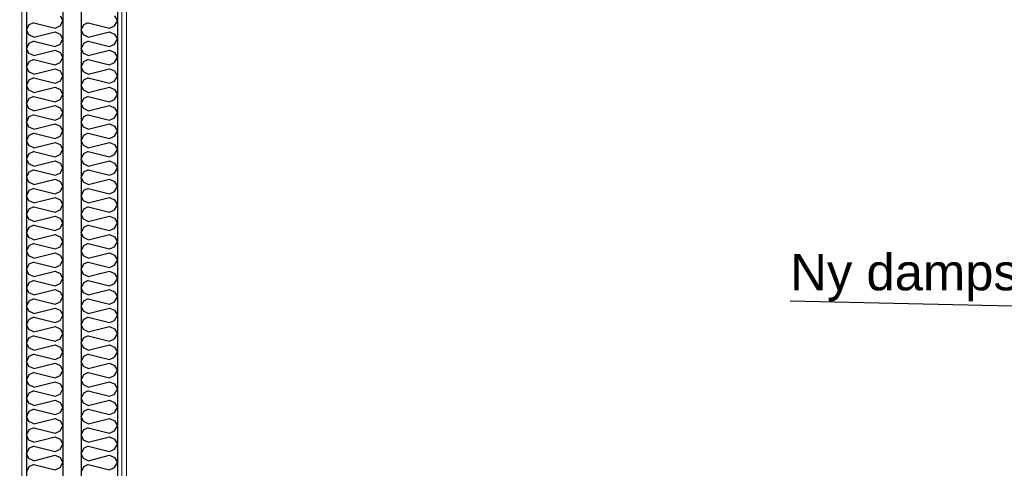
# Model space of a CAD drawing. Header units: millimetres. Extents: x -8544 to 51179, y -2070 to 23603.
# Tile 169 of 174: x 40793 to 43502, y 4664 to 5896. Entities that reach past the tile are written whole.
import ezdxf

# ---------------------------------------------------------------- set-up
doc = ezdxf.new("R2010")
doc.units = ezdxf.units.MM
doc.header["$LTSCALE"] = 0.5
doc.header["$MEASUREMENT"] = 0
doc.linetypes.add('PLINE', pattern=[0])
doc.linetypes.add('Wipeout_Contour', pattern=[2000, 0, -2000])
doc.layers.add('236- Innvendig kledning og overflate(Nye konstruksjoner)', color=7, linetype='Continuous', lineweight=0)
for name, color, linetype in [('24-- Innervegger (Skravur)(Nye konstruksjoner)', 7, 'Continuous'), ('24-- Innervegger(Nye konstruksjoner)', 7, 'Continuous'), ('832- Tekst bygning(Nye konstruksjoner)', 7, 'Continuous')]:
    doc.layers.add(name, color=color, linetype=linetype)
doc.styles.add('GENERATED_STYLE_3', font='arial.ttf')
doc.dimstyles.new('GENERATED_STYLE__2', dxfattribs={"dimtxt": 0.18, "dimasz": 182.4, "dimexe": 0.18, "dimexo": 0.0625, "dimgap": 0, "dimtad": 0, "dimtih": 1, "dimtoh": 1, "dimdec": 4, "dimzin": 0, "dimdsep": 46, "dimcen": 0.09, "dimadec": 0, "dimazin": 0, "dimtfac": 1, "dimtdec": 4, "dimtmove": 0, "dimatfit": 3, "dimldrblk": 'ARROWHEAD_5', "dimfxl": 1, "dimtolj": 1, "dimtzin": 0, "dimarcsym": 0})
pattern_1 = [(270, (0, 0), (86.60254, 0), [0, -50]), (270, (43.3, -25), (86.60254, 0), [0, -50])]

# ---------------------------------------------------------------- blocks, each defined once
blk = doc.blocks.new('*X96')
at = {"layer": '24-- Innervegger (Skravur)(Nye konstruksjoner)', "linetype": 'PLINE'}
for p, q in [((41054.2, 5907.1), (41061.9, 5893.3)), ((40968.5, 5881.8), (40961.9, 5868)), ((40982, 5888), (40968.5, 5881.8)), ((40982, 5888), (41040.7, 5873.3)), ((41040.7, 5873.3), (41054.2, 5879.5)), ((41054.2, 5879.5), (41061.9, 5893.3)), ((40968.5, 5854.2), (40961.9, 5868)), ((40982, 5848), (40968.5, 5854.2)), ((40982, 5848), (41040.7, 5862.7)), ((41040.7, 5862.7), (41054.2, 5856.5)), ((41054.2, 5856.5), (41061.9, 5842.7)), ((40968.5, 5831.2), (40961.9, 5817.4)), ((40982, 5837.4), (40968.5, 5831.2)), ((40982, 5837.4), (41040.7, 5822.7)), ((41040.7, 5822.7), (41054.2, 5828.9)), ((41054.2, 5828.9), (41061.9, 5842.7)), ((40968.5, 5803.6), (40961.9, 5817.4)), ((40982, 5797.4), (40968.5, 5803.6)), ((40982, 5797.4), (41040.7, 5812.1)), ((41040.7, 5812.1), (41054.2, 5805.9)), ((41054.2, 5805.9), (41061.9, 5792.1)), ((40968.5, 5780.6), (40961.9, 5766.8)), ((40982, 5786.8), (40968.5, 5780.6)), ((40982, 5786.8), (41040.7, 5772.1)), ((41040.7, 5772.1), (41054.2, 5778.3)), ((41054.2, 5778.3), (41061.9, 5792.1)), ((40968.5, 5753), (40961.9, 5766.8)), ((40982, 5746.8), (40968.5, 5753)), ((40982, 5746.8), (41040.7, 5761.5)), ((41040.7, 5761.5), (41054.2, 5755.3)), ((41054.2, 5755.3), (41061.9, 5741.5)), ((40968.5, 5730), (40961.9, 5716.2)), ((40968.5, 5702.4), (40961.9, 5716.2)), ((40982, 5736.2), (40968.5, 5730)), ((40982, 5736.2), (41040.7, 5721.5)), ((41040.7, 5721.5), (41054.2, 5727.7)), ((41054.2, 5727.7), (41061.9, 5741.5)), ((40982, 5696.2), (40968.5, 5702.4)), ((40982, 5696.2), (41040.7, 5710.9)), ((41040.7, 5710.9), (41054.2, 5704.7)), ((41054.2, 5704.7), (41061.9, 5690.9)), ((41054.2, 5677.1), (41061.9, 5690.9)), ((40968.5, 5679.4), (40961.9, 5665.6)), ((40968.5, 5651.8), (40961.9, 5665.6)), ((40982, 5685.6), (40968.5, 5679.4)), ((40982, 5685.6), (41040.7, 5670.9)), ((41040.7, 5670.9), (41054.2, 5677.1)), ((40982, 5645.7), (40968.5, 5651.8)), ((40982, 5635), (40968.5, 5628.9)), ((40982, 5645.7), (41040.7, 5660.3)), ((40982, 5635), (41040.7, 5620.4)), ((41040.7, 5660.3), (41054.2, 5654.2)), ((41054.2, 5654.2), (41061.9, 5640.3)), ((41054.2, 5626.5), (41061.9, 5640.3)), ((40968.5, 5628.9), (40961.9, 5615)), ((40968.5, 5601.2), (40961.9, 5615)), ((40982, 5595.1), (41040.7, 5609.7)), ((41040.7, 5620.4), (41054.2, 5626.5)), ((41040.7, 5609.7), (41054.2, 5603.6)), ((40982, 5595.1), (40968.5, 5601.2)), ((40982, 5584.4), (40968.5, 5578.3)), ((40982, 5584.4), (41040.7, 5569.8)), ((41054.2, 5603.6), (41061.9, 5589.8)), ((41054.2, 5575.9), (41061.9, 5589.8)), ((40968.5, 5578.3), (40961.9, 5564.5)), ((40968.5, 5550.6), (40961.9, 5564.5)), ((40982, 5544.5), (41040.7, 5559.1)), ((41040.7, 5569.8), (41054.2, 5575.9)), ((41040.7, 5559.1), (41054.2, 5553)), ((40968.5, 5527.7), (40961.9, 5513.9)), ((40982, 5544.5), (40968.5, 5550.6)), ((40982, 5533.9), (40968.5, 5527.7)), ((40982, 5533.9), (41040.7, 5519.2)), ((41054.2, 5553), (41061.9, 5539.2)), ((41054.2, 5525.4), (41061.9, 5539.2)), ((40968.5, 5500.1), (40961.9, 5513.9)), ((40982, 5493.9), (40968.5, 5500.1)), ((40982, 5493.9), (41040.7, 5508.6)), ((41040.7, 5519.2), (41054.2, 5525.4)), ((41040.7, 5508.6), (41054.2, 5502.4)), ((41054.2, 5502.4), (41061.9, 5488.6)), ((40968.5, 5477.1), (40961.9, 5463.3)), ((40982, 5483.3), (40968.5, 5477.1)), ((40982, 5483.3), (41040.7, 5468.6)), ((41040.7, 5468.6), (41054.2, 5474.8)), ((41054.2, 5474.8), (41061.9, 5488.6)), ((40968.5, 5449.5), (40961.9, 5463.3)), ((40982, 5443.3), (40968.5, 5449.5)), ((40982, 5443.3), (41040.7, 5458)), ((41040.7, 5458), (41054.2, 5451.8)), ((41054.2, 5451.8), (41061.9, 5438)), ((40968.5, 5426.5), (40961.9, 5412.7)), ((40982, 5432.7), (40968.5, 5426.5)), ((40982, 5432.7), (41040.7, 5418)), ((41040.7, 5418), (41054.2, 5424.2)), ((41054.2, 5424.2), (41061.9, 5438)), ((40968.5, 5398.9), (40961.9, 5412.7)), ((40982, 5392.7), (40968.5, 5398.9)), ((40982, 5392.7), (41040.7, 5407.4)), ((41040.7, 5407.4), (41054.2, 5401.2)), ((41054.2, 5401.2), (41061.9, 5387.4)), ((40968.5, 5375.9), (40961.9, 5362.1)), ((40982, 5382.1), (40968.5, 5375.9)), ((40982, 5382.1), (41040.7, 5367.4)), ((41040.7, 5367.4), (41054.2, 5373.6)), ((41054.2, 5373.6), (41061.9, 5387.4)), ((40968.5, 5348.3), (40961.9, 5362.1)), ((40982, 5342.1), (40968.5, 5348.3)), ((40982, 5342.1), (41040.7, 5356.8)), ((41040.7, 5356.8), (41054.2, 5350.6)), ((41054.2, 5350.6), (41061.9, 5336.8)), ((41054.2, 5323), (41061.9, 5336.8)), ((40968.5, 5325.3), (40961.9, 5311.5)), ((40968.5, 5297.7), (40961.9, 5311.5)), ((40982, 5331.5), (40968.5, 5325.3)), ((40982, 5331.5), (41040.7, 5316.8)), ((41040.7, 5316.8), (41054.2, 5323)), ((40982, 5291.5), (40968.5, 5297.7)), ((40982, 5291.5), (41040.7, 5306.2)), ((41040.7, 5306.2), (41054.2, 5300)), ((41054.2, 5300), (41061.9, 5286.2)), ((41054.2, 5272.4), (41061.9, 5286.2)), ((40968.5, 5274.8), (40961.9, 5260.9)), ((40968.5, 5247.1), (40961.9, 5260.9)), ((40982, 5280.9), (40968.5, 5274.8)), ((40982, 5280.9), (41040.7, 5266.3)), ((40982, 5241), (41040.7, 5255.6)), ((41040.7, 5266.3), (41054.2, 5272.4)), ((41040.7, 5255.6), (41054.2, 5249.5)), ((40982, 5241), (40968.5, 5247.1)), ((40982, 5230.3), (40968.5, 5224.2)), ((40982, 5230.3), (41040.7, 5215.7)), ((41054.2, 5249.5), (41061.9, 5235.6)), ((41054.2, 5221.8), (41061.9, 5235.6)), ((40968.5, 5224.2), (40961.9, 5210.4)), ((40968.5, 5196.5), (40961.9, 5210.4)), ((40982, 5190.4), (41040.7, 5205)), ((41040.7, 5215.7), (41054.2, 5221.8)), ((41040.7, 5205), (41054.2, 5198.9)), ((40982, 5190.4), (40968.5, 5196.5)), ((40982, 5179.7), (40968.5, 5173.6)), ((40982, 5179.7), (41040.7, 5165.1)), ((41054.2, 5198.9), (41061.9, 5185.1)), ((41054.2, 5171.2), (41061.9, 5185.1)), ((40968.5, 5173.6), (40961.9, 5159.8)), ((40968.5, 5146), (40961.9, 5159.8)), ((40982, 5139.8), (41040.7, 5154.5)), ((41040.7, 5165.1), (41054.2, 5171.2)), ((41040.7, 5154.5), (41054.2, 5148.3)), ((41054.2, 5148.3), (41061.9, 5134.5)), ((40968.5, 5123), (40961.9, 5109.2)), ((40982, 5139.8), (40968.5, 5146)), ((40982, 5129.2), (40968.5, 5123)), ((40982, 5129.2), (41040.7, 5114.5)), ((41040.7, 5114.5), (41054.2, 5120.7)), ((41054.2, 5120.7), (41061.9, 5134.5)), ((40968.5, 5095.4), (40961.9, 5109.2)), ((40982, 5089.2), (40968.5, 5095.4)), ((40982, 5089.2), (41040.7, 5103.9)), ((41040.7, 5103.9), (41054.2, 5097.7)), ((41054.2, 5097.7), (41061.9, 5083.9)), ((40968.5, 5072.4), (40961.9, 5058.6)), ((40982, 5078.6), (40968.5, 5072.4)), ((40982, 5078.6), (41040.7, 5063.9)), ((41040.7, 5063.9), (41054.2, 5070.1)), ((41054.2, 5070.1), (41061.9, 5083.9)), ((40968.5, 5044.8), (40961.9, 5058.6)), ((40982, 5038.6), (40968.5, 5044.8)), ((40982, 5038.6), (41040.7, 5053.3)), ((41040.7, 5053.3), (41054.2, 5047.1)), ((41054.2, 5047.1), (41061.9, 5033.3)), ((40968.5, 5021.8), (40961.9, 5008)), ((40982, 5028), (40968.5, 5021.8)), ((40982, 5028), (41040.7, 5013.3)), ((41040.7, 5013.3), (41054.2, 5019.5)), ((41054.2, 5019.5), (41061.9, 5033.3)), ((40968.5, 4994.2), (40961.9, 5008)), ((40982, 4988), (40968.5, 4994.2)), ((40982, 4988), (41040.7, 5002.7)), ((41040.7, 5002.7), (41054.2, 4996.5)), ((41054.2, 4996.5), (41061.9, 4982.7)), ((40968.5, 4971.2), (40961.9, 4957.4)), ((40968.5, 4943.6), (40961.9, 4957.4)), ((40982, 4977.4), (40968.5, 4971.2)), ((40982, 4977.4), (41040.7, 4962.7)), ((41040.7, 4962.7), (41054.2, 4968.9)), ((41054.2, 4968.9), (41061.9, 4982.7)), ((40982, 4937.4), (40968.5, 4943.6)), ((40982, 4937.4), (41040.7, 4952.1)), ((41040.7, 4952.1), (41054.2, 4945.9)), ((41054.2, 4945.9), (41061.9, 4932.1)), ((41054.2, 4918.3), (41061.9, 4932.1)), ((40968.5, 4920.7), (40961.9, 4906.8)), ((40968.5, 4893), (40961.9, 4906.8)), ((40982, 4926.8), (40968.5, 4920.7)), ((40982, 4926.8), (41040.7, 4912.2)), ((41040.7, 4912.2), (41054.2, 4918.3)), ((40982, 4886.9), (40968.5, 4893)), ((40982, 4876.2), (40968.5, 4870.1)), ((40982, 4886.9), (41040.7, 4901.5)), ((40982, 4876.2), (41040.7, 4861.6)), ((41040.7, 4901.5), (41054.2, 4895.4)), ((41054.2, 4895.4), (41061.9, 4881.5)), ((41054.2, 4867.7), (41061.9, 4881.5)), ((40968.5, 4870.1), (40961.9, 4856.3)), ((40968.5, 4842.4), (40961.9, 4856.3)), ((40982, 4836.3), (41040.7, 4850.9)), ((41040.7, 4861.6), (41054.2, 4867.7)), ((41040.7, 4850.9), (41054.2, 4844.8)), ((40982, 4836.3), (40968.5, 4842.4)), ((40982, 4825.6), (40968.5, 4819.5)), ((40982, 4825.6), (41040.7, 4811)), ((41054.2, 4844.8), (41061.9, 4831)), ((41054.2, 4817.1), (41061.9, 4831)), ((40968.5, 4819.5), (40961.9, 4805.7)), ((40968.5, 4791.9), (40961.9, 4805.7)), ((40982, 4785.7), (41040.7, 4800.4)), ((41040.7, 4811), (41054.2, 4817.1)), ((41040.7, 4800.4), (41054.2, 4794.2)), ((40968.5, 4768.9), (40961.9, 4755.1)), ((40982, 4785.7), (40968.5, 4791.9)), ((40982, 4775.1), (40968.5, 4768.9)), ((40982, 4775.1), (41040.7, 4760.4)), ((41054.2, 4794.2), (41061.9, 4780.4)), ((41054.2, 4766.6), (41061.9, 4780.4)), ((40968.5, 4741.3), (40961.9, 4755.1)), ((40982, 4735.1), (40968.5, 4741.3)), ((40982, 4735.1), (41040.7, 4749.8)), ((41040.7, 4760.4), (41054.2, 4766.6)), ((41040.7, 4749.8), (41054.2, 4743.6)), ((41054.2, 4743.6), (41061.9, 4729.8)), ((40968.5, 4718.3), (40961.9, 4704.5)), ((40982, 4724.5), (40968.5, 4718.3)), ((40982, 4724.5), (41040.7, 4709.8)), ((41040.7, 4709.8), (41054.2, 4716)), ((41054.2, 4716), (41061.9, 4729.8)), ((40968.5, 4690.7), (40961.9, 4704.5)), ((40982, 4684.5), (40968.5, 4690.7)), ((40982, 4684.5), (41040.7, 4699.2)), ((41040.7, 4699.2), (41054.2, 4693)), ((41054.2, 4693), (41061.9, 4679.2)), ((40968.5, 4667.7), (40961.9, 4653.9)), ((40982, 4673.9), (40968.5, 4667.7)), ((40982, 4673.9), (41040.7, 4659.2)), ((41040.7, 4659.2), (41054.2, 4665.4)), ((41054.2, 4665.4), (41061.9, 4679.2))]:
    blk.add_line(p, q, dxfattribs=at)
blk = doc.blocks.new('*X97')
at = {"layer": '24-- Innervegger (Skravur)(Nye konstruksjoner)', "linetype": 'PLINE'}
for p, q in [((40904.2, 5907.1), (40911.9, 5893.3)), ((40818.5, 5881.8), (40811.9, 5868)), ((40832, 5888), (40818.5, 5881.8)), ((40832, 5888), (40890.7, 5873.3)), ((40890.7, 5873.3), (40904.2, 5879.5)), ((40904.2, 5879.5), (40911.9, 5893.3)), ((40818.5, 5854.2), (40811.9, 5868)), ((40832, 5848), (40818.5, 5854.2)), ((40832, 5848), (40890.7, 5862.7)), ((40890.7, 5862.7), (40904.2, 5856.5)), ((40904.2, 5856.5), (40911.9, 5842.7)), ((40818.5, 5831.2), (40811.9, 5817.4)), ((40832, 5837.4), (40818.5, 5831.2)), ((40832, 5837.4), (40890.7, 5822.7)), ((40890.7, 5822.7), (40904.2, 5828.9)), ((40904.2, 5828.9), (40911.9, 5842.7)), ((40818.5, 5803.6), (40811.9, 5817.4)), ((40832, 5797.4), (40818.5, 5803.6)), ((40832, 5797.4), (40890.7, 5812.1)), ((40890.7, 5812.1), (40904.2, 5805.9)), ((40904.2, 5805.9), (40911.9, 5792.1)), ((40818.5, 5780.6), (40811.9, 5766.8)), ((40832, 5786.8), (40818.5, 5780.6)), ((40832, 5786.8), (40890.7, 5772.1)), ((40890.7, 5772.1), (40904.2, 5778.3)), ((40904.2, 5778.3), (40911.9, 5792.1)), ((40818.5, 5753), (40811.9, 5766.8)), ((40832, 5746.8), (40818.5, 5753)), ((40832, 5746.8), (40890.7, 5761.5)), ((40890.7, 5761.5), (40904.2, 5755.3)), ((40904.2, 5755.3), (40911.9, 5741.5)), ((40818.5, 5730), (40811.9, 5716.2)), ((40818.5, 5702.4), (40811.9, 5716.2)), ((40832, 5736.2), (40818.5, 5730)), ((40832, 5736.2), (40890.7, 5721.5)), ((40890.7, 5721.5), (40904.2, 5727.7)), ((40904.2, 5727.7), (40911.9, 5741.5)), ((40832, 5696.2), (40818.5, 5702.4)), ((40832, 5696.2), (40890.7, 5710.9)), ((40890.7, 5710.9), (40904.2, 5704.7)), ((40904.2, 5704.7), (40911.9, 5690.9)), ((40904.2, 5677.1), (40911.9, 5690.9)), ((40818.5, 5679.4), (40811.9, 5665.6)), ((40818.5, 5651.8), (40811.9, 5665.6)), ((40832, 5685.6), (40818.5, 5679.4)), ((40832, 5685.6), (40890.7, 5670.9)), ((40890.7, 5670.9), (40904.2, 5677.1)), ((40832, 5645.7), (40818.5, 5651.8)), ((40832, 5635), (40818.5, 5628.9)), ((40832, 5645.7), (40890.7, 5660.3)), ((40832, 5635), (40890.7, 5620.4)), ((40890.7, 5660.3), (40904.2, 5654.2)), ((40904.2, 5654.2), (40911.9, 5640.3)), ((40904.2, 5626.5), (40911.9, 5640.3)), ((40818.5, 5628.9), (40811.9, 5615)), ((40818.5, 5601.2), (40811.9, 5615)), ((40832, 5595.1), (40890.7, 5609.7)), ((40890.7, 5620.4), (40904.2, 5626.5)), ((40890.7, 5609.7), (40904.2, 5603.6)), ((40832, 5595.1), (40818.5, 5601.2)), ((40832, 5584.4), (40818.5, 5578.3)), ((40832, 5584.4), (40890.7, 5569.8)), ((40904.2, 5603.6), (40911.9, 5589.8)), ((40904.2, 5575.9), (40911.9, 5589.8)), ((40818.5, 5578.3), (40811.9, 5564.5)), ((40818.5, 5550.6), (40811.9, 5564.5)), ((40832, 5544.5), (40890.7, 5559.1)), ((40890.7, 5569.8), (40904.2, 5575.9)), ((40890.7, 5559.1), (40904.2, 5553)), ((40818.5, 5527.7), (40811.9, 5513.9)), ((40832, 5544.5), (40818.5, 5550.6)), ((40832, 5533.9), (40818.5, 5527.7)), ((40832, 5533.9), (40890.7, 5519.2)), ((40904.2, 5553), (40911.9, 5539.2)), ((40904.2, 5525.4), (40911.9, 5539.2)), ((40818.5, 5500.1), (40811.9, 5513.9)), ((40832, 5493.9), (40818.5, 5500.1)), ((40832, 5493.9), (40890.7, 5508.6)), ((40890.7, 5519.2), (40904.2, 5525.4)), ((40890.7, 5508.6), (40904.2, 5502.4)), ((40904.2, 5502.4), (40911.9, 5488.6)), ((40818.5, 5477.1), (40811.9, 5463.3)), ((40832, 5483.3), (40818.5, 5477.1)), ((40832, 5483.3), (40890.7, 5468.6)), ((40890.7, 5468.6), (40904.2, 5474.8)), ((40904.2, 5474.8), (40911.9, 5488.6)), ((40818.5, 5449.5), (40811.9, 5463.3)), ((40832, 5443.3), (40818.5, 5449.5)), ((40832, 5443.3), (40890.7, 5458)), ((40890.7, 5458), (40904.2, 5451.8)), ((40904.2, 5451.8), (40911.9, 5438)), ((40818.5, 5426.5), (40811.9, 5412.7)), ((40832, 5432.7), (40818.5, 5426.5)), ((40832, 5432.7), (40890.7, 5418)), ((40890.7, 5418), (40904.2, 5424.2)), ((40904.2, 5424.2), (40911.9, 5438)), ((40818.5, 5398.9), (40811.9, 5412.7)), ((40832, 5392.7), (40818.5, 5398.9)), ((40832, 5392.7), (40890.7, 5407.4)), ((40890.7, 5407.4), (40904.2, 5401.2)), ((40904.2, 5401.2), (40911.9, 5387.4)), ((40818.5, 5375.9), (40811.9, 5362.1)), ((40832, 5382.1), (40818.5, 5375.9)), ((40832, 5382.1), (40890.7, 5367.4)), ((40890.7, 5367.4), (40904.2, 5373.6)), ((40904.2, 5373.6), (40911.9, 5387.4)), ((40818.5, 5348.3), (40811.9, 5362.1)), ((40832, 5342.1), (40818.5, 5348.3)), ((40832, 5342.1), (40890.7, 5356.8)), ((40890.7, 5356.8), (40904.2, 5350.6)), ((40904.2, 5350.6), (40911.9, 5336.8)), ((40904.2, 5323), (40911.9, 5336.8)), ((40818.5, 5325.3), (40811.9, 5311.5)), ((40818.5, 5297.7), (40811.9, 5311.5)), ((40832, 5331.5), (40818.5, 5325.3)), ((40832, 5331.5), (40890.7, 5316.8)), ((40890.7, 5316.8), (40904.2, 5323)), ((40832, 5291.5), (40818.5, 5297.7)), ((40832, 5291.5), (40890.7, 5306.2)), ((40890.7, 5306.2), (40904.2, 5300)), ((40904.2, 5300), (40911.9, 5286.2)), ((40904.2, 5272.4), (40911.9, 5286.2)), ((40818.5, 5274.8), (40811.9, 5260.9)), ((40818.5, 5247.1), (40811.9, 5260.9)), ((40832, 5280.9), (40818.5, 5274.8)), ((40832, 5280.9), (40890.7, 5266.3)), ((40832, 5241), (40890.7, 5255.6)), ((40890.7, 5266.3), (40904.2, 5272.4)), ((40890.7, 5255.6), (40904.2, 5249.5)), ((40832, 5241), (40818.5, 5247.1)), ((40832, 5230.3), (40818.5, 5224.2)), ((40832, 5230.3), (40890.7, 5215.7)), ((40904.2, 5249.5), (40911.9, 5235.6)), ((40904.2, 5221.8), (40911.9, 5235.6)), ((40818.5, 5224.2), (40811.9, 5210.4)), ((40818.5, 5196.5), (40811.9, 5210.4)), ((40832, 5190.4), (40890.7, 5205)), ((40890.7, 5215.7), (40904.2, 5221.8)), ((40890.7, 5205), (40904.2, 5198.9)), ((40832, 5190.4), (40818.5, 5196.5)), ((40832, 5179.7), (40818.5, 5173.6)), ((40832, 5179.7), (40890.7, 5165.1)), ((40904.2, 5198.9), (40911.9, 5185.1)), ((40904.2, 5171.2), (40911.9, 5185.1)), ((40818.5, 5173.6), (40811.9, 5159.8)), ((40818.5, 5146), (40811.9, 5159.8)), ((40832, 5139.8), (40890.7, 5154.5)), ((40890.7, 5165.1), (40904.2, 5171.2)), ((40890.7, 5154.5), (40904.2, 5148.3)), ((40904.2, 5148.3), (40911.9, 5134.5)), ((40818.5, 5123), (40811.9, 5109.2)), ((40832, 5139.8), (40818.5, 5146)), ((40832, 5129.2), (40818.5, 5123)), ((40832, 5129.2), (40890.7, 5114.5)), ((40890.7, 5114.5), (40904.2, 5120.7)), ((40904.2, 5120.7), (40911.9, 5134.5)), ((40818.5, 5095.4), (40811.9, 5109.2)), ((40832, 5089.2), (40818.5, 5095.4)), ((40832, 5089.2), (40890.7, 5103.9)), ((40890.7, 5103.9), (40904.2, 5097.7)), ((40904.2, 5097.7), (40911.9, 5083.9)), ((40818.5, 5072.4), (40811.9, 5058.6)), ((40832, 5078.6), (40818.5, 5072.4)), ((40832, 5078.6), (40890.7, 5063.9)), ((40890.7, 5063.9), (40904.2, 5070.1)), ((40904.2, 5070.1), (40911.9, 5083.9)), ((40818.5, 5044.8), (40811.9, 5058.6)), ((40832, 5038.6), (40818.5, 5044.8)), ((40832, 5038.6), (40890.7, 5053.3)), ((40890.7, 5053.3), (40904.2, 5047.1)), ((40904.2, 5047.1), (40911.9, 5033.3)), ((40818.5, 5021.8), (40811.9, 5008)), ((40832, 5028), (40818.5, 5021.8)), ((40832, 5028), (40890.7, 5013.3)), ((40890.7, 5013.3), (40904.2, 5019.5)), ((40904.2, 5019.5), (40911.9, 5033.3)), ((40818.5, 4994.2), (40811.9, 5008)), ((40832, 4988), (40818.5, 4994.2)), ((40832, 4988), (40890.7, 5002.7)), ((40890.7, 5002.7), (40904.2, 4996.5)), ((40904.2, 4996.5), (40911.9, 4982.7)), ((40818.5, 4971.2), (40811.9, 4957.4)), ((40818.5, 4943.6), (40811.9, 4957.4)), ((40832, 4977.4), (40818.5, 4971.2)), ((40832, 4977.4), (40890.7, 4962.7)), ((40890.7, 4962.7), (40904.2, 4968.9)), ((40904.2, 4968.9), (40911.9, 4982.7)), ((40832, 4937.4), (40818.5, 4943.6)), ((40832, 4937.4), (40890.7, 4952.1)), ((40890.7, 4952.1), (40904.2, 4945.9)), ((40904.2, 4945.9), (40911.9, 4932.1)), ((40904.2, 4918.3), (40911.9, 4932.1)), ((40818.5, 4920.7), (40811.9, 4906.8)), ((40818.5, 4893), (40811.9, 4906.8)), ((40832, 4926.8), (40818.5, 4920.7)), ((40832, 4926.8), (40890.7, 4912.2)), ((40890.7, 4912.2), (40904.2, 4918.3)), ((40832, 4886.9), (40818.5, 4893)), ((40832, 4876.2), (40818.5, 4870.1)), ((40832, 4886.9), (40890.7, 4901.5)), ((40832, 4876.2), (40890.7, 4861.6)), ((40890.7, 4901.5), (40904.2, 4895.4)), ((40904.2, 4895.4), (40911.9, 4881.5)), ((40904.2, 4867.7), (40911.9, 4881.5)), ((40818.5, 4870.1), (40811.9, 4856.3)), ((40818.5, 4842.4), (40811.9, 4856.3)), ((40832, 4836.3), (40890.7, 4850.9)), ((40890.7, 4861.6), (40904.2, 4867.7)), ((40890.7, 4850.9), (40904.2, 4844.8)), ((40832, 4836.3), (40818.5, 4842.4)), ((40832, 4825.6), (40818.5, 4819.5)), ((40832, 4825.6), (40890.7, 4811)), ((40904.2, 4844.8), (40911.9, 4831)), ((40904.2, 4817.1), (40911.9, 4831)), ((40818.5, 4819.5), (40811.9, 4805.7)), ((40818.5, 4791.9), (40811.9, 4805.7)), ((40832, 4785.7), (40890.7, 4800.4)), ((40890.7, 4811), (40904.2, 4817.1)), ((40890.7, 4800.4), (40904.2, 4794.2)), ((40818.5, 4768.9), (40811.9, 4755.1)), ((40832, 4785.7), (40818.5, 4791.9)), ((40832, 4775.1), (40818.5, 4768.9)), ((40832, 4775.1), (40890.7, 4760.4)), ((40904.2, 4794.2), (40911.9, 4780.4)), ((40904.2, 4766.6), (40911.9, 4780.4)), ((40818.5, 4741.3), (40811.9, 4755.1)), ((40832, 4735.1), (40818.5, 4741.3)), ((40832, 4735.1), (40890.7, 4749.8)), ((40890.7, 4760.4), (40904.2, 4766.6)), ((40890.7, 4749.8), (40904.2, 4743.6)), ((40904.2, 4743.6), (40911.9, 4729.8)), ((40818.5, 4718.3), (40811.9, 4704.5)), ((40832, 4724.5), (40818.5, 4718.3)), ((40832, 4724.5), (40890.7, 4709.8)), ((40890.7, 4709.8), (40904.2, 4716)), ((40904.2, 4716), (40911.9, 4729.8)), ((40818.5, 4690.7), (40811.9, 4704.5)), ((40832, 4684.5), (40818.5, 4690.7)), ((40832, 4684.5), (40890.7, 4699.2)), ((40890.7, 4699.2), (40904.2, 4693)), ((40904.2, 4693), (40911.9, 4679.2)), ((40818.5, 4667.7), (40811.9, 4653.9)), ((40832, 4673.9), (40818.5, 4667.7)), ((40832, 4673.9), (40890.7, 4659.2)), ((40890.7, 4659.2), (40904.2, 4665.4)), ((40904.2, 4665.4), (40911.9, 4679.2))]:
    blk.add_line(p, q, dxfattribs=at)
blk = doc.blocks.new('ARROWHEAD_5')
at = {"linetype": 'Continuous'}
blk.add_hatch(color=256, dxfattribs=at).paths.add_polyline_path([(-1, 0.2679), (0, 0), (-1, -0.2679)])
blk.add_line((0, 0), (-1, 0), dxfattribs=at)

msp = doc.modelspace()

# ---------------------------------------------------------------- hatches: boundary and pattern name
at = {"layer": '24-- Innervegger (Skravur)(Nye konstruksjoner)', "linetype": 'Continuous'}
h = msp.add_hatch(dxfattribs=at)
h.set_pattern_fill('Gips', color=256, style=0, pattern_type=2)
h.set_pattern_definition(pattern_1)
h.paths.add_polyline_path([(40786.9, 6676.5), (40786.9, 3820), (40799.4, 3820), (40799.4, 6676.5)])
h = msp.add_hatch(dxfattribs=at)
h.set_pattern_fill('Gips', color=256, style=0, pattern_type=2)
h.set_pattern_definition(pattern_1)
h.paths.add_polyline_path([(40799.4, 6676.5), (40799.4, 3820), (40811.9, 3820), (40811.9, 6676.5)])
h = msp.add_hatch(dxfattribs=at)
h.set_pattern_fill('Gips', color=256, style=0, pattern_type=2)
h.set_pattern_definition(pattern_1)
h.paths.add_polyline_path([(41061.9, 6676.5), (41061.9, 3820), (41074.4, 3820), (41074.4, 6676.5)])
h = msp.add_hatch(dxfattribs=at)
h.set_pattern_fill('Gips', color=256, style=0, pattern_type=2)
h.set_pattern_definition(pattern_1)
h.paths.add_polyline_path([(41074.4, 3820), (41086.9, 3820), (41086.9, 6676.5), (41074.4, 6676.5)])

# ---------------------------------------------------------------- linework, layer by layer
at = {"layer": '236- Innvendig kledning og overflate(Nye konstruksjoner)', "linetype": 'PLINE'}
for p, q in [((40799.4, 6676.5), (40799.4, 3820)), ((41074.4, 6676.5), (41074.4, 3820)), ((41086.9, 6509.2), (41086.9, 3820))]:
    msp.add_line(p, q, dxfattribs=at)
at = {"layer": '24-- Innervegger(Nye konstruksjoner)', "linetype": 'PLINE'}
for p, q in [((40811.9, 6676.5), (40811.9, 3820)), ((41061.9, 6676.5), (41061.9, 3820))]:
    msp.add_line(p, q, dxfattribs=at)

# ---------------------------------------------------------------- texts
at = {"layer": '832- Tekst bygning(Nye konstruksjoner)', "linetype": 'Continuous', "insert": (42913.3, 5122.5), "char_height": 100, "attachment_point": 7, "style": 'GENERATED_STYLE_3'}
msp.add_mtext('\\A1;{\\pql;\\fArial|b0|i0|c0|p0;\\W1.000000;Ny dampsperre og isolering}', dxfattribs=at)

# ---------------------------------------------------------------- leaders
at = {"layer": '832- Tekst bygning(Nye konstruksjoner)', "linetype": 'PLINE', "annotation_type": 0, "has_hookline": 1, "hookline_direction": 1, "text_width": 1686.7}
msp.add_leader([(44961.9, 5077.1), (42913.3, 5122.5)], dimstyle='GENERATED_STYLE__2', dxfattribs=at)

# ---------------------------------------------------------------- wipeouts: each hides what was drawn before it
at = {"linetype": 'Wipeout_Contour', "ltscale": 165184.860116}
msp.add_wipeout([(40911.9, 3820), (40961.9, 3820), (40961.9, 6675), (40911.9, 6676.3)], dxfattribs=at).dxf.layer = '24-- Innervegger (Skravur)(Nye konstruksjoner)'

# ---------------------------------------------------------------- next in the draw order: linework, layer by layer
at = {"layer": '24-- Innervegger(Nye konstruksjoner)', "linetype": 'PLINE'}
for p, q in [((40911.9, 6676.5), (40911.9, 3820)), ((40961.9, 6676.5), (40961.9, 3820))]:
    msp.add_line(p, q, dxfattribs=at)

# ---------------------------------------------------------------- next in the draw order: block references
at = {"layer": '24-- Innervegger(Nye konstruksjoner)'}
for name in ['*X97', '*X96']:
    msp.add_blockref(name, (0, 0), dxfattribs=at)

doc.saveas('drawing.dxf')
